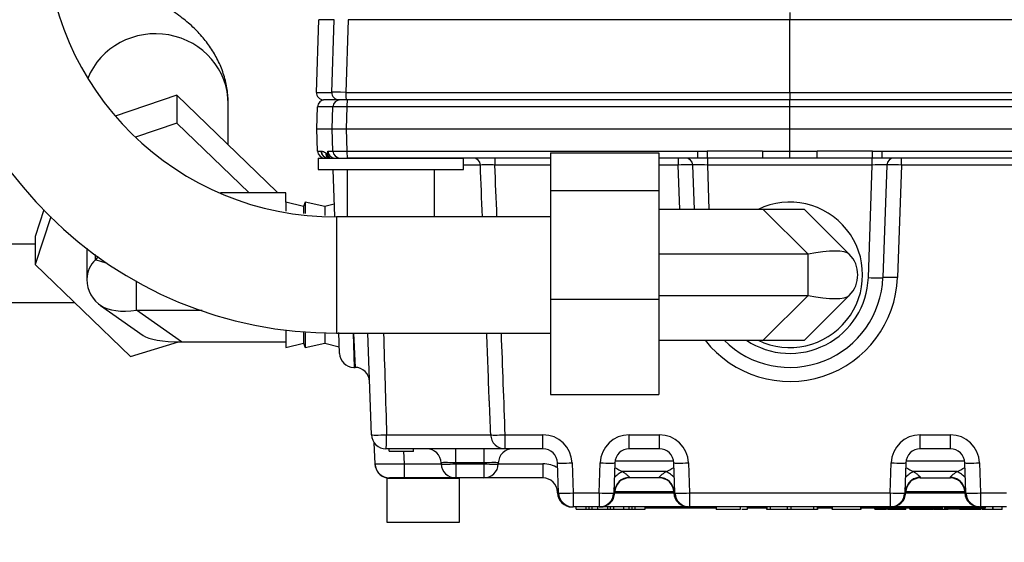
# Model space of a CAD drawing. Header units: inches. Extents: x -13.9 to 83.8, y -28.8 to 34.3.
# Tile 37 of 88: x 14.2 to 18.5, y 10.8 to 13.1. Entities that reach past the tile are written whole.
import ezdxf

# ---------------------------------------------------------------- set-up
doc = ezdxf.new("R2010")
doc.units = ezdxf.units.IN
doc.header["$MEASUREMENT"] = 0
for name, color, linetype in [('10-24_05_[SOCKET', 7, 'Continuous'), ('25-20_125_[SOCKE', 7, 'Continuous'), ('C40007R_HIGH_PRE', 7, 'Continuous'), ('C80032_REVISION_', 7, 'Continuous'), ('C80042_HIGH_PRES', 7, 'Continuous'), ('DIMS', 4, 'Continuous'), ('ELBOW_90_DEG_.38', 7, 'Continuous'), ('FILTER_COVER_DRA', 7, 'Continuous'), ('G-212162_SENSING', 7, 'Continuous'), ('HEAD_MACHINED_D', 7, 'Continuous'), ('WASHER', 7, 'Continuous'), ('WASHER_LOCK___10', 7, 'Continuous')]:
    doc.layers.add(name, color=color, linetype=linetype)
doc.styles.get("Standard").update_dxf_attribs({"font": 'arial.ttf', "height": 0.6322})
doc.dimstyles.get("Standard").update_dxf_attribs({"dimtxt": 0.6322, "dimasz": 0.6322, "dimexe": 0.6322, "dimexo": 0.125, "dimgap": 0.09, "dimtad": 0, "dimtih": 1, "dimtoh": 1, "dimzin": 0, "dimdsep": 46, "dimtxsty": 'Standard', "dimcen": 0.09, "dimadec": 0, "dimazin": 0, "dimtfac": 1, "dimtofl": 0, "dimtmove": 0, "dimatfit": 3, "dimfxl": 1, "dimtolj": 1, "dimtzin": 0, "dimarcsym": 0})

# ---------------------------------------------------------------- blocks, each defined once
blk = doc.blocks.new('*D49')
at = {"layer": 'Defpoints', "color": 0}
for p in [(0.4601, 14.9093), (21.6045, 11.3603), (21.6045, 8.1824)]:
    blk.add_point(p, dxfattribs=at)
at = {"layer": 'DIMS', "color": 0, "lineweight": -2}
for p, q in [((0.4601, 14.7843), (0.4601, 7.5502)), ((21.6045, 11.2353), (21.6045, 7.5502)), ((1.0923, 8.1824), (10.3752, 8.1824)), ((20.9723, 8.1824), (11.6894, 8.1824))]:
    blk.add_line(p, q, dxfattribs=at)
at = {"layer": 'DIMS', "color": 0}
for points in [[(1.0923, 8.2878), (1.0923, 8.077), (0.4601, 8.1824)], [(20.9723, 8.2878), (20.9723, 8.077), (21.6045, 8.1824)]]:
    blk.add_solid(points, dxfattribs=at)
at = {"layer": 'DIMS', "color": 0, "insert": (11.0323, 8.1824), "char_height": 0.6322, "attachment_point": 5}
blk.add_mtext('\\A1;"A"', dxfattribs=at)

msp = doc.modelspace()

# ---------------------------------------------------------------- linework, layer by layer
at = {"layer": '10-24_05_[SOCKET', "color": 7, "linetype": 'Continuous'}
for p, q in [((15.8035, 11.1117), (16.1155, 11.1117)), ((15.8035, 11.1117), (15.8035, 10.9217)), ((16.1155, 10.9217), (16.1155, 11.1117)), ((15.8035, 10.9217), (16.1155, 10.9217))]:
    msp.add_line(p, q, dxfattribs=at)
at = {"layer": '25-20_125_[SOCKE', "color": 7, "linetype": 'Continuous'}
for p, q in [((15.6333, 12.4375), (15.6333, 12.2353)), ((16.0083, 12.2353), (16.0083, 12.4375))]:
    msp.add_line(p, q, dxfattribs=at)
at = {"layer": 'C40007R_HIGH_PRE', "color": 7, "linetype": 'Continuous'}
for p, q in [((17.5345, 13.1123), (17.5345, 13.0821)), ((15.5007, 12.7698), (15.5116, 13.0821)), ((15.5777, 13.0821), (15.5116, 13.0821)), ((15.5671, 12.7698), (15.5777, 13.0821)), ((15.6379, 13.0821), (15.6274, 12.7698)), ((17.5345, 13.0821), (15.6379, 13.0821)), ((17.5345, 12.7698), (17.5345, 13.0821)), ((19.4311, 13.0821), (17.5345, 13.0821)), ((15.5007, 12.7698), (15.5671, 12.7698)), ((15.5983, 12.7375), (15.5319, 12.7375)), ((15.6285, 12.7375), (15.5983, 12.7375)), ((15.6274, 12.7698), (17.5345, 12.7698)), ((17.5345, 12.7375), (15.6285, 12.7375)), ((17.5345, 12.7698), (19.4416, 12.7698)), ((17.5345, 12.7698), (17.5345, 12.7375)), ((19.4405, 12.7375), (17.5345, 12.7375))]:
    msp.add_line(p, q, dxfattribs=at)
for centre, major_axis, ratio, start_param, end_param in [((15.5319, 12.7687), (0.0313, 0), 0.999391, 3.106686, 4.712389), ((15.5983, 12.7687), (0, 0.0312), 0.999391, 1.53589, 3.141593), ((15.6296, 12.7687), (-0.0625, 0.0011), 0.016857, 4.748148, 6.247995), ((15.6285, 12.7687), (0, 0.0312), 0.034899, 1.53589, 3.141593)]:
    msp.add_ellipse(centre, major_axis=major_axis, ratio=ratio, start_param=start_param, end_param=end_param, dxfattribs=at)
at = {"layer": 'C80032_REVISION_', "color": 7, "linetype": 'Continuous'}
for p, q in [((15.5875, 12.2353), (15.5875, 11.7353)), ((16.5068, 12.2353), (15.5875, 12.2353)), ((15.5875, 11.7353), (16.5068, 11.7353))]:
    msp.add_line(p, q, dxfattribs=at)
for radius, start, end in [(1.7409, 180.3061, 270.3017), (1.2409, 180.4289, 270.4239)]:
    msp.add_arc((15.5783, 13.4761), radius, start, end, dxfattribs=at)
at = {"layer": 'C80042_HIGH_PRES', "color": 7, "linetype": 'Continuous'}
msp.add_line((15.1223, 12.5444), (15.1223, 12.7198), dxfattribs=at)
msp.add_ellipse((14.8098, 12.7198), major_axis=(-0.3125, 0), ratio=0.965926, start_param=3.141593, end_param=5.913299, dxfattribs=at)
msp.add_open_spline([(15.1223, 12.7198), (15.1214, 12.7425), (15.1195, 12.7817), (15.1047, 12.8445), (15.0818, 12.9025), (15.0512, 12.9566), (15.0138, 13.0065), (14.9692, 13.053), (14.9163, 13.0972), (14.8531, 13.1398), (14.7776, 13.1812), (14.6901, 13.2201), (14.5932, 13.2554), (14.4903, 13.2865), (14.4074, 13.3075), (14.3593, 13.3184), (14.3483, 13.3208)], degree=3, knots=[0, 0, 0, 0, 0.0316132, 0.0644441, 0.0972236, 0.1306132, 0.1653911, 0.2025375, 0.2432958, 0.2890952, 0.34088, 0.3973147, 0.4541454, 0.5092099, 0.5626357, 0.5783739, 0.5783739, 0.5783739, 0.5783739], dxfattribs=at)
at = {"layer": 'ELBOW_90_DEG_.38', "color": 7, "linetype": 'Continuous'}
for p, q in [((14.9011, 12.7581), (14.6367, 12.6675)), ((14.9011, 12.7581), (14.9011, 12.6377)), ((15.3316, 12.3422), (14.9011, 12.7581)), ((14.9011, 12.6377), (14.7239, 12.577)), ((15.2114, 12.3378), (14.9011, 12.6377)), ((16.5068, 12.5099), (16.972, 12.5099)), ((16.5068, 12.5099), (16.5068, 12.3473)), ((16.972, 12.5099), (16.972, 12.3473)), ((15.3695, 12.3378), (15.0886, 12.3378)), ((15.3316, 12.3422), (15.3316, 12.3378)), ((15.3695, 12.2978), (15.3695, 12.3378)), ((16.5068, 12.3473), (16.972, 12.3473)), ((16.5068, 12.3473), (16.5068, 11.8813)), ((16.972, 12.3473), (16.972, 11.8813)), ((15.3695, 12.2978), (15.3695, 12.2586)), ((15.4458, 12.2793), (15.3695, 12.2978)), ((15.4527, 12.2978), (15.4458, 12.2793)), ((15.4458, 12.2793), (15.4458, 12.2492)), ((15.4527, 12.2978), (15.4527, 12.2484)), ((15.5373, 12.2793), (15.4527, 12.2978)), ((15.5778, 12.2892), (15.5373, 12.2793)), ((15.5373, 12.2793), (15.5373, 12.2403)), ((17.4202, 12.2665), (16.972, 12.2665)), ((17.597, 12.2665), (17.4202, 12.2665)), ((17.4202, 12.2665), (17.6131, 12.0737)), ((17.7899, 12.0737), (17.597, 12.2665)), ((14.3301, 12.2643), (14.2923, 12.1508)), ((14.3601, 12.234), (14.2923, 12.0304)), ((14.2923, 12.1508), (14.2923, 12.0304)), ((14.515, 12.0998), (14.515, 11.965)), ((14.5516, 12.0503), (14.5516, 12.0727)), ((14.563, 12.0643), (14.5516, 12.0503)), ((17.6131, 12.0737), (16.972, 12.0737)), ((17.6131, 11.8969), (17.6131, 12.0737)), ((14.2923, 12.0304), (14.703, 11.6337)), ((14.7284, 11.8338), (14.7284, 11.9592)), ((16.972, 11.8969), (17.6131, 11.8969)), ((17.6131, 11.8969), (17.4202, 11.704)), ((17.597, 11.704), (17.7899, 11.8969)), ((14.5739, 11.8534), (14.7565, 11.7243)), ((16.5068, 11.8813), (16.972, 11.8813)), ((16.5068, 11.8813), (16.5068, 11.4706)), ((16.972, 11.8813), (16.972, 11.4706)), ((14.9213, 11.6975), (14.7284, 11.8338)), ((14.7284, 11.8338), (15.0095, 11.8338)), ((15.3695, 11.7476), (15.3695, 11.6728)), ((15.4458, 11.7401), (15.4458, 11.6913)), ((15.4527, 11.7366), (15.4527, 11.6728)), ((15.5373, 11.7361), (15.5373, 11.6913)), ((14.703, 11.6337), (14.9084, 11.6975)), ((14.9213, 11.6975), (15.3695, 11.6975)), ((15.3695, 11.6728), (15.4458, 11.6913)), ((15.4458, 11.6913), (15.4527, 11.6728)), ((15.4527, 11.6728), (15.5373, 11.6913)), ((15.5373, 11.6913), (15.5992, 11.6761)), ((16.972, 11.704), (17.4202, 11.704)), ((17.4202, 11.704), (17.597, 11.704)), ((16.5068, 11.4706), (16.972, 11.4706))]:
    msp.add_line(p, q, dxfattribs=at)
for centre, radius, start, end in [((17.5345, 11.9853), 0.3125, 244.1581, 115.8419), ((17.7015, 11.9853), 0.125, 315, 45), ((14.6509, 11.9656), 0.1359, 180.2834, 237.8856)]:
    msp.add_arc(centre, radius, start, end, dxfattribs=at)
for centre, major_axis, ratio, start_param, end_param in [((17.5247, 11.9853), (0.2694, 0.0816), 0.227735, 0.121282, 1.168479), ((14.64, 11.965), (0.125, 0), 0.965926, 2.356194, 3.125651), ((14.8168, 11.9878), (-0.27, 0.0646), 0.016232, 0.194006, 0.628509), ((17.5247, 11.9853), (0.2694, -0.0816), 0.227735, 5.114706, 6.161903), ((14.8168, 11.9878), (-0.2659, -0.1064), 0.440061, 0.299135, 1.063021), ((15.098, 11.789), (0.3534, 0.0481), 0.220264, 3.373416, 4.158815)]:
    msp.add_ellipse(centre, major_axis=major_axis, ratio=ratio, start_param=start_param, end_param=end_param, dxfattribs=at)
at = {"layer": 'FILTER_COVER_DRA', "color": 7, "linetype": 'Continuous'}
for p, q in [((15.7526, 11.1733), (15.7494, 11.2631)), ((15.8756, 11.2275), (15.8775, 11.1733)), ((15.8775, 11.1733), (16.0367, 11.1733)), ((15.8775, 11.1733), (15.8775, 11.1125)), ((16.2823, 11.1733), (16.4737, 11.1733)), ((16.4737, 11.1733), (16.4737, 11.1125)), ((16.7834, 11.1864), (17.0356, 11.1864)), ((18.0334, 11.1864), (18.2856, 11.1864)), ((17.0026, 11.1397), (16.8164, 11.1397)), ((18.2526, 11.1397), (18.0664, 11.1397)), ((15.8775, 11.1125), (15.8155, 11.1125)), ((16.0992, 11.1125), (15.8775, 11.1125)), ((16.4737, 11.1125), (16.2198, 11.1125)), ((16.845, 11.1146), (16.8448, 11.1125)), ((16.9741, 11.1125), (16.8448, 11.1125)), ((16.9741, 11.1125), (16.974, 11.1146)), ((18.095, 11.1146), (18.0948, 11.1125)), ((18.0948, 11.1125), (18.2241, 11.1125)), ((18.2241, 11.1125), (18.224, 11.1146)), ((16.5368, 11.0478), (16.5366, 11.051)), ((16.7823, 11.0509), (16.7822, 11.0478)), ((16.7822, 11.0478), (17.0368, 11.0478)), ((16.7825, 11.0553), (16.7823, 11.0509)), ((17.0366, 11.0522), (16.7824, 11.0522)), ((17.0366, 11.0509), (17.0365, 11.0553)), ((17.0368, 11.0478), (17.0366, 11.0509)), ((18.0323, 11.0509), (18.0322, 11.0478)), ((18.0322, 11.0478), (18.2868, 11.0478)), ((18.0325, 11.0553), (18.0323, 11.0509)), ((18.2866, 11.0522), (18.0324, 11.0522)), ((18.2866, 11.0509), (18.2865, 11.0553)), ((18.2868, 11.0478), (18.2866, 11.0509)), ((16.5992, 10.9876), (16.5992, 10.9875)), ((16.5992, 10.9875), (16.6036, 10.9875)), ((16.617, 10.9775), (16.617, 10.9875)), ((16.617, 10.9775), (16.6599, 10.9775)), ((16.6599, 10.9775), (16.6599, 10.9875)), ((16.6599, 10.9775), (16.6724, 10.9775)), ((16.6724, 10.9775), (16.6724, 10.9875)), ((16.6724, 10.9775), (16.6856, 10.9775)), ((16.6856, 10.9775), (16.6856, 10.9875)), ((16.6856, 10.9775), (16.7096, 10.9775)), ((16.7096, 10.9775), (16.7096, 10.9875)), ((16.7096, 10.9775), (16.7524, 10.9775)), ((16.7154, 10.9875), (16.7198, 10.9875)), ((16.7198, 10.9875), (16.7198, 10.9876)), ((17.0992, 10.9875), (16.7198, 10.9875)), ((16.7524, 10.9775), (16.7524, 10.9875)), ((16.7524, 10.9775), (16.7649, 10.9775)), ((16.7649, 10.9775), (16.7649, 10.9875)), ((16.7649, 10.9775), (16.778, 10.9775)), ((16.778, 10.9775), (16.778, 10.9875)), ((16.778, 10.9775), (16.8213, 10.9775)), ((16.8213, 10.9775), (16.8213, 10.9875)), ((16.8213, 10.9775), (16.8442, 10.9775)), ((16.8442, 10.9775), (16.8442, 10.9875)), ((16.8442, 10.9775), (16.8567, 10.9775)), ((16.8567, 10.9775), (16.8567, 10.9875)), ((16.8567, 10.9775), (16.8698, 10.9775)), ((16.8698, 10.9775), (16.8698, 10.9875)), ((16.8698, 10.9775), (16.9132, 10.9775)), ((16.9132, 10.9775), (16.9132, 10.9875)), ((16.9132, 10.9845), (16.9203, 10.9845)), ((16.9203, 10.9875), (16.9203, 10.9845)), ((16.9218, 10.9845), (16.9203, 10.9845)), ((16.9218, 10.9845), (16.9218, 10.9875)), ((16.9218, 10.9845), (16.9956, 10.9845)), ((16.9956, 10.9845), (16.9956, 10.9875)), ((16.9956, 10.9845), (17.1362, 10.9845)), ((17.0992, 10.9876), (17.0992, 10.9875)), ((17.0992, 10.9875), (17.1036, 10.9875)), ((17.1362, 10.9845), (17.1362, 10.9875)), ((17.1362, 10.9845), (17.1728, 10.9845)), ((17.1728, 10.9845), (17.1728, 10.9875)), ((17.1728, 10.9845), (17.2184, 10.9845)), ((17.3527, 10.9845), (17.3626, 10.9845)), ((17.3626, 10.9845), (17.3626, 10.9875)), ((17.3626, 10.9845), (17.4346, 10.9845)), ((17.6546, 10.9845), (17.7162, 10.9845)), ((17.8412, 10.9845), (17.9035, 10.9845)), ((17.9, 10.9775), (17.9, 10.9845)), ((17.9, 10.9775), (17.9326, 10.9775)), ((17.9035, 10.9845), (17.9035, 10.9875)), ((17.9035, 10.9845), (17.9117, 10.9845)), ((17.9117, 10.9845), (17.9117, 10.9875)), ((17.9117, 10.9845), (17.9275, 10.9845)), ((17.9275, 10.9845), (17.9275, 10.9875)), ((17.9275, 10.9845), (17.9405, 10.9845)), ((17.9326, 10.9775), (17.9326, 10.9845)), ((17.9326, 10.9775), (17.9482, 10.9775)), ((17.9405, 10.9845), (17.9405, 10.9875)), ((17.9405, 10.9845), (17.9506, 10.9845)), ((17.9482, 10.9775), (17.9482, 10.9845)), ((17.9482, 10.9775), (17.9497, 10.9775)), ((17.9497, 10.9775), (17.9497, 10.9845)), ((17.9506, 10.9845), (17.9506, 10.9875)), ((17.9506, 10.9845), (17.9579, 10.9845)), ((17.9548, 10.9775), (17.9548, 10.9845)), ((17.9548, 10.9775), (17.9703, 10.9775)), ((17.9579, 10.9845), (17.9579, 10.9875)), ((17.9579, 10.9845), (17.9623, 10.9845)), ((17.9623, 10.9845), (17.9623, 10.9875)), ((17.9623, 10.9845), (17.9638, 10.9845)), ((17.9638, 10.9845), (17.9638, 10.9875)), ((17.9638, 10.9845), (17.9748, 10.9845)), ((17.9654, 10.9875), (17.9698, 10.9875)), ((17.9698, 10.9875), (17.9698, 10.9876)), ((18.3492, 10.9875), (17.9698, 10.9875)), ((17.9703, 10.9775), (17.9703, 10.9845)), ((17.9703, 10.9775), (17.9844, 10.9775)), ((17.9748, 10.9845), (17.9748, 10.9875)), ((17.9748, 10.9845), (17.9863, 10.9845)), ((17.9844, 10.9775), (17.9844, 10.9845)), ((17.9844, 10.9775), (17.9947, 10.9775)), ((17.9863, 10.9845), (17.9863, 10.9875)), ((17.9863, 10.9845), (17.9977, 10.9845)), ((17.9947, 10.9775), (17.9947, 10.9845)), ((17.9947, 10.9775), (18.0324, 10.9775)), ((17.9977, 10.9845), (17.9977, 10.9875)), ((17.9977, 10.9845), (18.0091, 10.9845)), ((18.0091, 10.9845), (18.0091, 10.9875)), ((18.0091, 10.9845), (18.0205, 10.9845)), ((18.0205, 10.9845), (18.0205, 10.9875)), ((18.0205, 10.9845), (18.0317, 10.9845)), ((18.0317, 10.9845), (18.0317, 10.9875)), ((18.0317, 10.9845), (18.0429, 10.9845)), ((18.0324, 10.9762), (18.0324, 10.9845)), ((18.0429, 10.9845), (18.0429, 10.9875)), ((18.0429, 10.9845), (18.0541, 10.9845)), ((18.0499, 10.9775), (18.0499, 10.9845)), ((18.0499, 10.9775), (18.0654, 10.9775)), ((18.0541, 10.9845), (18.0541, 10.9875)), ((18.0541, 10.9845), (18.0652, 10.9845)), ((18.0652, 10.9845), (18.0652, 10.9875)), ((18.0652, 10.9845), (18.0711, 10.9845)), ((18.0654, 10.9775), (18.0654, 10.9845)), ((18.0654, 10.9775), (18.1005, 10.9775)), ((18.0711, 10.9845), (18.0711, 10.9875)), ((18.0711, 10.9845), (18.1603, 10.9845)), ((18.0962, 10.9775), (18.1117, 10.9775)), ((18.1005, 10.9762), (18.1005, 10.9845)), ((18.1117, 10.9775), (18.1117, 10.9845)), ((18.1117, 10.9775), (18.1494, 10.9775)), ((18.1494, 10.9762), (18.1494, 10.9845)), ((18.1498, 10.9845), (18.1498, 10.9762)), ((18.1516, 10.9775), (18.2008, 10.9775)), ((18.1603, 10.9845), (18.1603, 10.9875)), ((18.1603, 10.9845), (18.1625, 10.9845)), ((18.1625, 10.9845), (18.1625, 10.9875)), ((18.1625, 10.9845), (18.1648, 10.9845)), ((18.1648, 10.9845), (18.1648, 10.9875)), ((18.1648, 10.9845), (18.1671, 10.9845)), ((18.1671, 10.9845), (18.1671, 10.9875)), ((18.1671, 10.9845), (18.1695, 10.9845)), ((18.1695, 10.9845), (18.1695, 10.9875)), ((18.1695, 10.9845), (18.1719, 10.9845)), ((18.1719, 10.9845), (18.1719, 10.9875)), ((18.1719, 10.9845), (18.1744, 10.9845)), ((18.1744, 10.9845), (18.1744, 10.9875)), ((18.1744, 10.9845), (18.1769, 10.9845)), ((18.1769, 10.9845), (18.1769, 10.9875)), ((18.1769, 10.9845), (18.1795, 10.9845)), ((18.1795, 10.9845), (18.1795, 10.9875)), ((18.1795, 10.9845), (18.1822, 10.9845)), ((18.1822, 10.9845), (18.1822, 10.9875)), ((18.1822, 10.9845), (18.1849, 10.9845)), ((18.1849, 10.9845), (18.1849, 10.9875)), ((18.1849, 10.9845), (18.1877, 10.9845)), ((18.1877, 10.9845), (18.1877, 10.9875)), ((18.1877, 10.9845), (18.1905, 10.9845)), ((18.1905, 10.9845), (18.1905, 10.9875)), ((18.1905, 10.9845), (18.1916, 10.9845)), ((18.1916, 10.9845), (18.1916, 10.9875)), ((18.1989, 10.9775), (18.2144, 10.9775)), ((18.2008, 10.9762), (18.2008, 10.9875)), ((18.201, 10.9845), (18.201, 10.9875)), ((18.201, 10.9845), (18.2011, 10.9845)), ((18.2011, 10.9845), (18.2011, 10.9875)), ((18.2011, 10.9845), (18.2518, 10.9845)), ((18.2144, 10.9775), (18.2144, 10.9845)), ((18.2506, 10.9775), (18.2144, 10.9775)), ((18.2506, 10.9762), (18.2506, 10.9845)), ((18.2518, 10.9845), (18.2518, 10.9875)), ((18.2518, 10.9845), (18.3252, 10.9845)), ((18.2533, 10.9845), (18.2533, 10.9762)), ((18.2639, 10.9775), (18.2533, 10.9775)), ((18.2639, 10.9775), (18.2639, 10.9845)), ((18.2639, 10.9775), (18.278, 10.9775)), ((18.278, 10.9775), (18.278, 10.9845)), ((18.2782, 10.9775), (18.2935, 10.9775)), ((18.2935, 10.9775), (18.2935, 10.9845)), ((18.2935, 10.9775), (18.3076, 10.9775)), ((18.3057, 10.9775), (18.3547, 10.9775)), ((18.3057, 10.9775), (18.3057, 10.9762)), ((18.3076, 10.9775), (18.3076, 10.9845)), ((18.3252, 10.9845), (18.3252, 10.9875)), ((18.3252, 10.9845), (18.3269, 10.9845)), ((18.3269, 10.9845), (18.3269, 10.9875)), ((18.3269, 10.9845), (18.3752, 10.9845)), ((18.3492, 10.9876), (18.3492, 10.9875)), ((18.3492, 10.9875), (18.3536, 10.9875)), ((18.3547, 10.9775), (18.3547, 10.9845)), ((18.3595, 10.9775), (18.3595, 10.9845)), ((18.3595, 10.9775), (18.3633, 10.9775)), ((18.3633, 10.9775), (18.3633, 10.9845)), ((18.3633, 10.9775), (18.4062, 10.9775)), ((18.3752, 10.9845), (18.3752, 10.9875)), ((18.3991, 10.9775), (18.3991, 10.9762)), ((18.4062, 10.9775), (18.4062, 10.9875)), ((18.4062, 10.9775), (18.4069, 10.9775)), ((18.4069, 10.9875), (18.4069, 10.9762)), ((18.4069, 10.9775), (18.4463, 10.9775)), ((18.4463, 10.9762), (18.4463, 10.9875))]:
    msp.add_line(p, q, dxfattribs=at)
for centre, radius, start, end in [((15.8155, 11.1755), 0.063, 182, 270), ((16.4734, 11.0475), 0.1257, 58.9073, 89.8888), ((16.4737, 11.0495), 0.063, 2, 90), ((16.8448, 11.05), 0.0625, 90, 178), ((16.9741, 11.05), 0.0625, 2, 90), ((18.0948, 11.05), 0.0625, 90, 178), ((18.2241, 11.05), 0.0625, 2, 90), ((16.5992, 11.05), 0.0625, 182, 270), ((16.7198, 11.05), 0.0625, 270, 358), ((17.0992, 11.05), 0.0625, 182, 270), ((17.9698, 11.05), 0.0625, 270, 358), ((18.3492, 11.05), 0.0625, 182, 270)]:
    msp.add_arc(centre, radius, start, end, dxfattribs=at)
for centre, major_axis, ratio, start_param, end_param in [((15.8776, 11.1755), (-0.125, -0.0022), 0.017573, 0.000304, 1.569883), ((15.8156, 11.1741), (0.063, 0.0022), 0.999093, 3.138353, 4.488203), ((16.8164, 11.0908), (0.044, 0.0444), 0.662668, 0.982143, 1.73635), ((16.7246, 11.1886), (0.1207, -0.0625), 0.014252, -1.070943, -0.699927), ((17.0944, 11.1886), (-0.1207, -0.0625), 0.014252, 0.699927, 1.070943), ((17.0026, 11.0908), (-0.044, 0.0444), 0.662668, 4.546835, 5.301042), ((18.0664, 11.0908), (-0.044, -0.0444), 0.662668, 4.123736, 4.877943), ((17.9746, 11.1886), (0.1207, -0.0625), 0.014252, -1.070943, -0.699927), ((18.3444, 11.1886), (-0.1207, -0.0625), 0.014252, 0.699927, 1.070943), ((18.2526, 11.0908), (0.044, -0.0444), 0.662668, 1.405243, 2.159449), ((16.845, 11.0532), (0.0625, -0.0022), 0.983054, 1.605112, 3.141593), ((16.974, 11.0532), (-0.0625, -0.0022), 0.983054, 3.141593, 4.678073), ((18.095, 11.0532), (-0.0625, 0.0022), 0.983054, 4.746704, 6.004431), ((18.224, 11.0532), (0.0625, 0.0022), 0.983054, 0.286731, 1.536481), ((16.5991, 11.0531), (0.0625, 0.0022), 0.983206, 3.130103, 4.006139), ((16.7199, 11.0531), (0.0625, -0.0022), 0.983206, 5.418639, 6.283185), ((16.7199, 11.0531), (-0.0625, 0.0022), 0.034878, 2.765756, 3.141593), ((17.0991, 11.0531), (-0.0625, -0.0022), 0.034878, 0, 0.375836), ((17.0991, 11.0531), (-0.0625, -0.0022), 0.983206, 0, 0.864547), ((17.9699, 11.0531), (0.0625, -0.0022), 0.983206, 5.418639, 6.283185), ((17.9699, 11.0531), (-0.0625, 0.0022), 0.034878, 2.765756, 3.141593), ((18.095, 11.0532), (-0.0625, 0.0022), 0.983054, 6.004431, 6.283185), ((18.224, 11.0532), (0.0625, 0.0022), 0.983054, 0, 0.286731), ((18.3491, 11.0531), (-0.0625, -0.0022), 0.034878, 0, 0.375836), ((18.3491, 11.0531), (-0.0625, -0.0022), 0.983206, 0, 0.864547)]:
    msp.add_ellipse(centre, major_axis=major_axis, ratio=ratio, start_param=start_param, end_param=end_param, dxfattribs=at)
for points, knots in [([(16.8164, 11.1397), (16.8203, 11.1371), (16.824, 11.1345), (16.8308, 11.1295), (16.8339, 11.1271), (16.8391, 11.1227), (16.8412, 11.1206), (16.8442, 11.1171), (16.845, 11.1157), (16.845, 11.1146)], [0, 0, 0, 0, 0.25, 0.25, 0.5, 0.5, 0.75, 0.75, 1, 1, 1, 1]), ([(16.974, 11.1146), (16.974, 11.1157), (16.9748, 11.1171), (16.9777, 11.1206), (16.9799, 11.1227), (16.9851, 11.1271), (16.9881, 11.1295), (16.9949, 11.1345), (16.9987, 11.1371), (17.0026, 11.1397)], [0, 0, 0, 0, 0.25, 0.25, 0.5, 0.5, 0.75, 0.75, 1, 1, 1, 1]), ([(18.0664, 11.1397), (18.0703, 11.1371), (18.074, 11.1345), (18.0808, 11.1295), (18.0839, 11.1271), (18.0891, 11.1227), (18.0912, 11.1206), (18.0942, 11.1171), (18.095, 11.1157), (18.095, 11.1146)], [0, 0, 0, 0, 0.25, 0.25, 0.5, 0.5, 0.75, 0.75, 1, 1, 1, 1]), ([(18.224, 11.1146), (18.224, 11.1157), (18.2248, 11.1171), (18.2277, 11.1206), (18.2299, 11.1227), (18.2351, 11.1271), (18.2381, 11.1295), (18.2449, 11.1345), (18.2487, 11.1371), (18.2526, 11.1397)], [0, 0, 0, 0, 0.25, 0.25, 0.5, 0.5, 0.75, 0.75, 1, 1, 1, 1]), ([(16.7825, 11.0553), (16.7826, 11.0572), (16.7822, 11.0597), (16.7808, 11.0648), (16.78, 11.0673), (16.7791, 11.07)], [0, 0, 0, 0, 0.25, 0.25, 0.4537984, 0.4537984, 0.4537984, 0.4537984]), ([(17.0398, 11.0696), (17.0389, 11.0671), (17.0381, 11.0647), (17.0368, 11.0597), (17.0364, 11.0572), (17.0365, 11.0553)], [0.5572406, 0.5572406, 0.5572406, 0.5572406, 0.75, 0.75, 1, 1, 1, 1]), ([(18.0325, 11.0553), (18.0326, 11.0572), (18.0322, 11.0597), (18.0308, 11.0648), (18.03, 11.0673), (18.0291, 11.07)], [0, 0, 0, 0, 0.25, 0.25, 0.4537984, 0.4537984, 0.4537984, 0.4537984]), ([(18.2898, 11.0696), (18.2889, 11.0671), (18.2881, 11.0647), (18.2868, 11.0597), (18.2864, 11.0572), (18.2865, 11.0553)], [0.5572406, 0.5572406, 0.5572406, 0.5572406, 0.75, 0.75, 1, 1, 1, 1])]:
    msp.add_open_spline(points, degree=3, knots=knots, dxfattribs=at)
msp.add_open_spline([(15.8016, 11.1127), (15.7995, 11.1128), (15.7984, 11.1128), (15.7984, 11.1128)], degree=3, dxfattribs=at)
at = {"layer": 'G-212162_SENSING', "color": 7, "linetype": 'Continuous'}
for p, q in [((14.2923, 12.1167), (12.9978, 12.1167)), ((12.4978, 11.8667), (14.4618, 11.8667))]:
    msp.add_line(p, q, dxfattribs=at)
at = {"layer": 'HEAD_MACHINED_D', "color": 7, "linetype": 'Continuous'}
for p, q in [((17.5345, 12.7076), (17.5345, 12.7375)), ((15.5023, 12.6125), (15.5056, 12.7076)), ((15.572, 12.7076), (15.5056, 12.7076)), ((15.5688, 12.6125), (15.572, 12.7076)), ((15.6323, 12.7076), (15.6291, 12.6125)), ((17.5345, 12.7076), (15.6323, 12.7076)), ((17.5345, 12.6125), (17.5345, 12.7076)), ((19.4367, 12.7076), (17.5345, 12.7076)), ((15.5023, 12.6125), (15.5688, 12.6125)), ((15.5056, 12.5174), (15.5023, 12.6125)), ((15.5688, 12.6125), (15.6291, 12.6125)), ((15.572, 12.5174), (15.5688, 12.6125)), ((15.6291, 12.6125), (17.5345, 12.6125)), ((15.6291, 12.6125), (15.6323, 12.5174)), ((17.5345, 12.6125), (19.4399, 12.6125)), ((17.5345, 12.5174), (17.5345, 12.6125)), ((15.5056, 12.5174), (15.5205, 12.5174)), ((15.5205, 12.5174), (15.5221, 12.5161)), ((15.5472, 12.5056), (15.548, 12.5081)), ((15.548, 12.5081), (15.5495, 12.5174)), ((15.5495, 12.5174), (15.572, 12.5174)), ((15.6323, 12.5174), (17.1376, 12.5174)), ((16.5068, 12.4875), (15.6333, 12.4875)), ((16.2676, 12.4875), (16.2676, 12.4573)), ((17.1387, 12.4875), (16.972, 12.4875)), ((17.0554, 12.4875), (17.0554, 12.4573)), ((17.1376, 12.5174), (17.1792, 12.5168)), ((17.1803, 12.4872), (17.1387, 12.4875)), ((17.1803, 12.4872), (17.1803, 12.4573)), ((17.4168, 12.5174), (17.5345, 12.5174)), ((17.5345, 12.4875), (17.4179, 12.4875)), ((17.5345, 12.5174), (17.6522, 12.5174)), ((17.5345, 12.4875), (17.5345, 12.5174)), ((17.6511, 12.4875), (17.5345, 12.4875)), ((17.9303, 12.4875), (17.8887, 12.4872)), ((17.8887, 12.4573), (17.8887, 12.4872)), ((17.8898, 12.5168), (17.9314, 12.5174)), ((19.2481, 12.4875), (17.9303, 12.4875)), ((17.9314, 12.5174), (19.4367, 12.5174)), ((18.0136, 12.4573), (18.0136, 12.4875)), ((15.5796, 12.2355), (15.5726, 12.4375)), ((16.2052, 12.4573), (16.1333, 12.4573)), ((16.5068, 12.4573), (16.2676, 12.4573)), ((17.0554, 12.4573), (16.972, 12.4573)), ((17.062, 12.2665), (17.0554, 12.4573)), ((17.1245, 12.2665), (17.1178, 12.4573)), ((17.1803, 12.4573), (17.187, 12.2665)), ((17.8887, 12.4573), (17.1803, 12.4573)), ((17.8718, 11.9735), (17.8887, 12.4573)), ((17.9511, 12.4573), (17.9342, 11.9735)), ((18.0136, 12.4573), (17.9967, 11.9735)), ((18.8013, 12.4573), (18.0136, 12.4573)), ((15.6002, 11.6478), (15.597, 11.7375)), ((15.6583, 11.7353), (15.6626, 11.5875)), ((15.6609, 11.7353), (15.6669, 11.5875)), ((15.7374, 11.2978), (15.7221, 11.7353)), ((15.6626, 11.5875), (15.6669, 11.5875)), ((15.8025, 11.2978), (16.2495, 11.2978)), ((16.3119, 11.2978), (16.4741, 11.2978)), ((16.3119, 11.2375), (16.3119, 11.2978)), ((16.4741, 11.2375), (16.4741, 11.2978)), ((16.8448, 11.2978), (16.9741, 11.2978)), ((16.8448, 11.2375), (16.8448, 11.2978)), ((16.9741, 11.2375), (16.9741, 11.2978)), ((18.0948, 11.2978), (18.2241, 11.2978)), ((18.0948, 11.2375), (18.0948, 11.2978)), ((18.2241, 11.2375), (18.2241, 11.2978)), ((16.3119, 11.2375), (15.7998, 11.2375)), ((15.8128, 11.2275), (15.8128, 11.2375)), ((15.8128, 11.2275), (15.9181, 11.2275)), ((15.9181, 11.2262), (15.9181, 11.2375)), ((16.0991, 11.2375), (16.0991, 11.1772)), ((16.2199, 11.2375), (16.2199, 11.1772)), ((16.4741, 11.2375), (16.3119, 11.2375)), ((16.9741, 11.2375), (16.8448, 11.2375)), ((18.2241, 11.2375), (18.0948, 11.2375)), ((16.0368, 11.1728), (16.0366, 11.1772)), ((16.2199, 11.1772), (16.0991, 11.1772)), ((16.0991, 11.1772), (16.0992, 11.1728)), ((16.0992, 11.1728), (16.2198, 11.1728)), ((16.0992, 11.1728), (16.0992, 11.1125)), ((16.2198, 11.1728), (16.2199, 11.1772)), ((16.2198, 11.1728), (16.2198, 11.1125)), ((16.2824, 11.1772), (16.2822, 11.1728)), ((16.5411, 11.0478), (16.5366, 11.1772)), ((16.5991, 11.1772), (16.6036, 11.0478)), ((16.7154, 11.0478), (16.7199, 11.1772)), ((16.7824, 11.1772), (16.7779, 11.0478)), ((17.0411, 11.0478), (17.0366, 11.1772)), ((17.0991, 11.1772), (17.1036, 11.0478)), ((17.9654, 11.0478), (17.9699, 11.1772)), ((18.0324, 11.1772), (18.0279, 11.0478)), ((18.2911, 11.0478), (18.2866, 11.1772)), ((18.3491, 11.1772), (18.3536, 11.0478)), ((16.2198, 11.1125), (16.0992, 11.1125)), ((16.6036, 11.0478), (16.7154, 11.0478)), ((16.6036, 11.0478), (16.6036, 10.9875)), ((16.7154, 11.0478), (16.7154, 10.9875)), ((17.1036, 11.0478), (17.9654, 11.0478)), ((17.1036, 11.0478), (17.1036, 10.9875)), ((17.9654, 11.0478), (17.9654, 10.9875)), ((18.3536, 11.0478), (18.4654, 11.0478)), ((18.3536, 11.0478), (18.3536, 10.9875)), ((16.7154, 10.9875), (16.6036, 10.9875)), ((17.4362, 10.9875), (17.1036, 10.9875)), ((17.2184, 10.9875), (17.2184, 10.9762)), ((17.2184, 10.9775), (17.323, 10.9775)), ((17.2381, 10.9775), (17.2381, 10.9762)), ((17.323, 10.9775), (17.323, 10.9875)), ((17.3287, 10.9775), (17.3523, 10.9775)), ((17.3523, 10.9775), (17.3523, 10.9875)), ((17.3523, 10.9775), (17.3524, 10.9775)), ((17.3524, 10.9775), (17.3524, 10.9875)), ((17.3524, 10.9775), (17.3527, 10.9775)), ((17.3527, 10.9775), (17.3527, 10.9875)), ((17.4346, 10.9875), (17.4346, 10.9762)), ((17.4351, 10.9875), (17.4351, 10.9762)), ((17.4357, 10.9775), (17.4357, 10.9875)), ((17.4357, 10.9775), (17.4362, 10.9775)), ((17.4362, 10.9775), (17.4362, 10.9881)), ((17.4517, 10.9881), (17.4362, 10.9881)), ((17.4362, 10.9775), (17.4517, 10.9775)), ((17.4509, 10.9775), (17.4509, 10.9762)), ((17.4517, 10.9775), (17.4517, 10.9881)), ((17.6381, 10.9875), (17.4517, 10.9875)), ((17.4517, 10.9775), (17.5252, 10.9775)), ((17.5252, 10.9775), (17.5252, 10.9875)), ((17.5252, 10.9775), (17.5407, 10.9775)), ((17.5407, 10.9775), (17.5407, 10.9875)), ((17.5407, 10.9775), (17.6381, 10.9775)), ((17.6381, 10.9775), (17.6381, 10.9881)), ((17.6529, 10.9881), (17.6381, 10.9881)), ((17.6381, 10.9775), (17.6529, 10.9775)), ((17.6529, 10.9775), (17.6529, 10.9881)), ((17.9654, 10.9875), (17.6529, 10.9875)), ((17.6529, 10.9775), (17.6534, 10.9775)), ((17.6534, 10.9775), (17.6534, 10.9875)), ((17.6534, 10.9775), (17.654, 10.9775)), ((17.654, 10.9775), (17.654, 10.9875)), ((17.654, 10.9762), (17.654, 10.9775)), ((17.6546, 10.9762), (17.6546, 10.9875)), ((17.7162, 10.9875), (17.7162, 10.9762)), ((17.717, 10.9775), (17.717, 10.9875)), ((17.717, 10.9775), (17.8402, 10.9775)), ((17.8402, 10.9775), (17.8402, 10.9875)), ((17.8402, 10.9762), (17.8402, 10.9775)), ((17.8406, 10.9762), (17.8406, 10.9875)), ((17.8412, 10.9762), (17.8412, 10.9875)), ((18.4654, 10.9875), (18.3536, 10.9875))]:
    msp.add_line(p, q, dxfattribs=at)
for centre, radius, start, end in [((15.5097, 12.4551), 0.0623, 60.9486, 78.4981), ((15.7405, 12.8729), 0.4151, 241.1022, 242.2431), ((16.174, 12.4562), 0.0312, 1.8506, 89.9839), ((17.0866, 12.4562), 0.0313, 2, 90), ((17.9824, 12.4562), 0.0312, 90, 178), ((-189.8663, 4.1562), 206.2385, 2.245042, 2.306799), ((16.2351, 11.9305), 0.5278, 86.4614, 93.247), ((-305.1729, -0.3912), 321.6972, 2.24941, 2.288982), ((17.5345, 11.9897), 0.4625, 218.1367, 358), ((17.5345, 11.9875), 0.4, 225.1193, 358), ((17.5345, 11.9853), 0.3375, 236.4427, 358), ((-189.8663, 4.1562), 206.2385, 2.024986, 2.106039), ((-305.1729, -0.3912), 321.6972, 2.082316, 2.160291), ((15.6626, 11.65), 0.0625, 182, 268.8184), ((15.6669, 11.525), 0.0625, 2, 90.9394), ((-364.1218, -2.466), 380.6202, 2.072353, 2.094357), ((15.7998, 11.3), 0.0625, 182, 270), ((16.3119, 11.3), 0.0625, 182.0873, 270), ((16.4741, 11.1728), 0.125, 2, 90), ((16.8448, 11.1728), 0.125, 90, 178), ((16.9741, 11.1728), 0.125, 2, 90), ((18.0948, 11.1728), 0.125, 90, 178), ((18.2241, 11.1728), 0.125, 2, 90), ((15.9741, 11.175), 0.0625, 2, 90), ((16.3448, 11.175), 0.0625, 90, 178), ((16.4741, 11.175), 0.0625, 2, 90), ((16.8448, 11.175), 0.0625, 90, 178), ((16.9741, 11.175), 0.0625, 2, 90), ((18.0948, 11.175), 0.0625, 90, 178), ((18.2241, 11.175), 0.0625, 2, 90), ((16.0992, 11.175), 0.0625, 182, 270), ((16.2198, 11.175), 0.0625, 270, 358), ((16.6036, 11.05), 0.0625, 182, 270), ((16.7154, 11.05), 0.0625, 270, 358), ((17.1036, 11.05), 0.0625, 182, 270), ((17.9654, 11.05), 0.0625, 270, 358), ((18.3536, 11.05), 0.0625, 182, 270)]:
    msp.add_arc(centre, radius, start, end, dxfattribs=at)
for centre, major_axis, ratio, start_param, end_param in [((15.5366, 12.7065), (-0.031, 0), 0.999391, 4.712389, 6.248279), ((15.603, 12.7065), (0, -0.031), 0.999391, 3.141593, 4.677482), ((15.6333, 12.7065), (0, -0.031), 0.034899, 3.141593, 4.677482), ((15.6345, 12.7065), (-0.0625, 0.001), 0.016723, 4.748148, 6.247995), ((15.5366, 12.5185), (-0.031, 0), 0.999391, 0.034907, 1.570796), ((15.5515, 12.5185), (0, 0.031), 0.999391, 1.605703, 3.141593), ((15.5531, 12.5172), (0.0062, 0.0304), 0.999357, 1.806325, 3.057345), ((15.5709, 12.5106), (0.0151, 0.0271), 0.999171, 2.112401, 2.921778), ((15.5782, 12.5067), (-0.0145, -0.0274), 0.999191, 5.233189, 5.868227), ((15.579, 12.5091), (-0.0308, 0.0033), 0.971374, 0.147353, 0.914273), ((15.5804, 12.5185), (0, 0.031), 0.999391, 1.605703, 3.141593), ((15.6345, 12.5185), (-0.0625, -0.001), 0.016723, 0.03519, 1.535037), ((15.603, 12.5185), (0, 0.031), 0.999391, 1.605703, 3.141593), ((15.6333, 12.5185), (0, 0.031), 0.034899, 1.605703, 3.141593), ((17.1387, 12.5185), (0, 0.031), 0.034899, 1.605703, 3.141593), ((17.4791, 12.4551), (-1.7837, 0.0022), 0.034878, -1.535826, -1.401835), ((17.1803, 12.5179), (0.0001, -0.031), 0.035064, 4.74713, 6.149111), ((17.4802, 12.4562), (-1.7837, 0.0011), 0.017509, -1.535858, -1.401867), ((17.4179, 12.5185), (0, 0.031), 0.034899, 1.605703, 3.141593), ((17.6511, 12.5185), (0, -0.031), 0.034899, 0, 1.53589), ((17.5888, 12.4562), (1.7837, 0.0011), 0.017509, 1.401867, 1.535858), ((17.5899, 12.4551), (1.7837, 0.0022), 0.034878, 1.401835, 1.535826), ((17.8887, 12.5179), (-0.0001, -0.031), 0.035064, 0.134074, 1.536055), ((17.9303, 12.5185), (0, -0.031), 0.034899, 0, 1.53589), ((17.0553, 12.4562), (0.0625, 0.0011), 0.017434, 0.000304, 1.569883), ((17.1804, 12.4562), (0.0626, -0.0011), 0.017391, 1.572926, 3.142504), ((17.8886, 12.4562), (-0.0626, -0.0011), 0.017391, 3.140681, 4.71026), ((18.0136, 12.4562), (-0.0625, 0.0011), 0.017434, 4.713302, 6.282881), ((17.8718, 11.9757), (0.0625, -0.0022), 0.034878, 4.713607, 6.283185), ((17.9967, 11.9713), (0.0625, -0.0022), 0.034878, 1.572014, 3.141593), ((15.7998, 11.3), (-0.0625, -0.0022), 0.036399, 0, 1.612251), ((15.7998, 11.3), (0, -0.0625), 0.042713, 0, 1.53589), ((16.3119, 11.3), (0.0625, 0.0023), 0.034876, 3.098867, 3.14159), ((16.3119, 11.3), (0.0625, 0.0023), 0.034876, 3.14159, 4.711118), ((16.0992, 11.175), (0.0626, -0.0022), 0.034709, 1.574441, 3.14402), ((16.0992, 11.175), (-0.0625, -0.0022), 0.034878, 0, 1.569578), ((16.2198, 11.175), (-0.0625, 0.0022), 0.034878, 1.572014, 3.141593), ((16.2198, 11.175), (-0.0626, -0.0022), 0.034709, 3.139166, 4.708744), ((16.5991, 11.1793), (0.0625, 0.0022), 0.034878, 3.141593, 4.711171), ((16.7199, 11.1793), (0.0625, -0.0022), 0.034878, 4.713607, 6.283185), ((17.0991, 11.1793), (0.0625, 0.0022), 0.034878, 3.141593, 4.711171), ((17.9699, 11.1793), (0.0625, -0.0022), 0.034878, 4.713607, 6.283185), ((18.3491, 11.1793), (0.0625, 0.0022), 0.034878, 3.141593, 4.711171), ((16.6036, 11.05), (0.0625, 0.0022), 0.034878, 3.141593, 4.711171), ((16.7154, 11.05), (0.0625, -0.0022), 0.034878, 4.713607, 6.283185), ((17.1036, 11.05), (0.0625, 0.0022), 0.034878, 3.141593, 4.711171), ((17.9654, 11.05), (0.0625, -0.0022), 0.034878, 4.713607, 6.283185), ((18.3536, 11.05), (0.0625, 0.0022), 0.034878, 3.141593, 4.711171)]:
    msp.add_ellipse(centre, major_axis=major_axis, ratio=ratio, start_param=start_param, end_param=end_param, dxfattribs=at)
msp.add_open_spline([(15.7893, 11.7353), (15.7937, 11.5895), (15.7981, 11.4436), (15.8025, 11.2978)], degree=3, dxfattribs=at)
at = {"layer": 'WASHER', "color": 7, "linetype": 'Continuous'}
for p, q in [((15.5083, 12.4875), (16.1333, 12.4875)), ((15.5083, 12.4875), (15.5083, 12.4375)), ((16.1333, 12.4375), (16.1333, 12.4875)), ((15.5083, 12.4375), (16.1333, 12.4375))]:
    msp.add_line(p, q, dxfattribs=at)
at = {"layer": 'WASHER_LOCK___10', "color": 7, "linetype": 'Continuous'}
for p, q in [((15.8035, 11.1136), (15.8035, 11.1117)), ((16.1155, 11.1117), (15.8035, 11.1117)), ((16.1155, 11.1117), (16.1155, 11.1125))]:
    msp.add_line(p, q, dxfattribs=at)

# ---------------------------------------------------------------- dimensions: what is measured, and where the dimension line sits
at = {"layer": 'DIMS'}
dim = msp.add_linear_dim(base=(21.6045, 8.1824), p1=(0.4601, 14.9093), p2=(21.6045, 11.3603), text='"A"', dimstyle='Standard', override={"dimpost": '"'}, dxfattribs=at)
dim.commit()
dim.dimension.update_dxf_attribs({"geometry": '*D49', "text_midpoint": (11.0323, 8.1824)})

doc.saveas('drawing.dxf')
